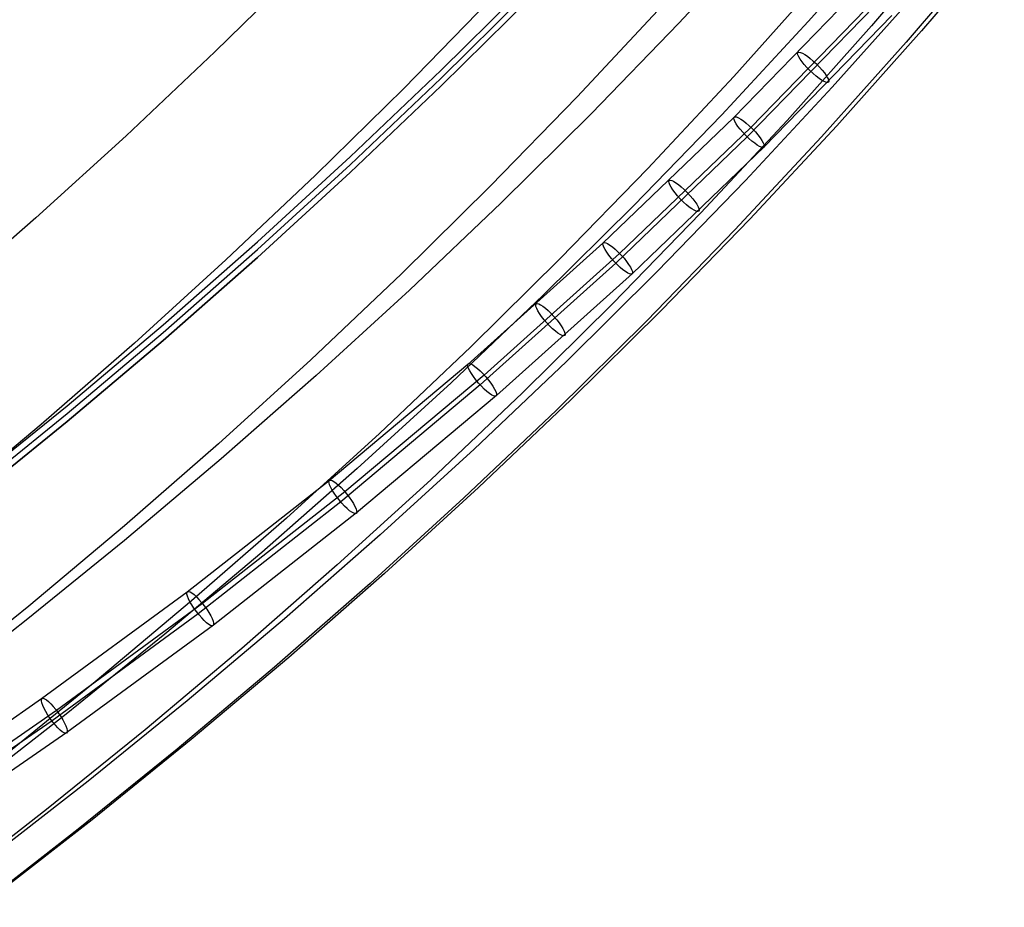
# Model space of a CAD drawing. Extents: x -260 to 296, y -277 to 294.
# Tile 17 of 241: x 224 to 247, y -222 to -201. Entities that reach past the tile are written whole.
import ezdxf

# ---------------------------------------------------------------- set-up
doc = ezdxf.new("R2010")
doc.units = 0
doc.layers.add('PREDEFINITO', color=7, linetype='CONTINUOUS')

msp = doc.modelspace()

# ---------------------------------------------------------------- linework, layer by layer
at = {"layer": 'PREDEFINITO'}
for p, q in [((241.455, -198.742, 413.274), (239.426, -200.925, 413.384)), ((244.464, -198.656, 418.08), (242.472, -200.891, 418.212)), ((245.903, -198.727, 439.278), (243.962, -200.993, 439.496)), ((247.093, -198.825, 428.447), (245.142, -201.106, 428.624)), ((246.73, -199.098, 433.868), (244.782, -201.374, 434.066)), ((230.542, -199.587, 460.042), (228.491, -201.605, 460.302)), ((233.824, -202.035, 418.176), (235.927, -199.951, 418.09)), ((242.694, -199.97, 444.818), (240.717, -202.18, 445.05)), ((233.824, -202.221, 413.68), (235.927, -200.136, 413.594)), ((243.704, -200.079, 440.624), (240.719, -203.149, 441.581)), ((245.035, -200.195, 423.264), (243.038, -202.434, 423.417)), ((234.97, -200.377, 455.293), (232.939, -202.462, 455.546)), ((235.927, -200.322, 409.098), (233.824, -202.406, 409.184)), ((233.824, -202.406, 408.954), (235.927, -200.322, 408.867)), ((244.114, -200.303, 441.155), (241.121, -203.381, 442.115)), ((239.036, -200.514, 450.188), (237.029, -202.663, 450.432)), ((244.034, -200.523, 440.183), (241.035, -203.606, 441.145)), ((239.426, -200.925, 413.384), (237.353, -203.066, 413.492)), ((242.472, -200.891, 418.212), (240.434, -203.083, 418.342)), ((244.443, -200.747, 440.714), (241.436, -203.839, 441.678)), ((243.962, -200.993, 439.496), (241.974, -203.217, 439.71)), ((245.142, -201.106, 428.624), (243.143, -203.345, 428.798)), ((244.782, -201.374, 434.066), (242.787, -203.608, 434.26)), ((228.491, -201.605, 460.302), (226.399, -203.582, 460.557)), ((231.679, -204.077, 418.26), (233.824, -202.035, 418.176)), ((231.679, -204.262, 413.764), (233.824, -202.221, 413.68)), ((240.717, -202.18, 445.05), (238.695, -204.347, 445.277)), ((232.939, -202.462, 455.546), (230.864, -204.504, 455.794)), ((233.824, -202.406, 409.184), (231.679, -204.448, 409.268)), ((231.679, -204.448, 409.039), (233.824, -202.406, 408.954)), ((243.038, -202.434, 423.417), (240.995, -204.631, 423.568)), ((237.029, -202.663, 450.432), (234.978, -204.77, 450.671)), ((237.353, -203.066, 413.492), (235.236, -205.163, 413.597)), ((240.719, -203.149, 441.581), (237.634, -206.112, 442.556)), ((240.434, -203.083, 418.342), (238.351, -205.232, 418.47)), ((241.974, -203.217, 439.71), (239.94, -205.398, 439.919)), ((241.121, -203.381, 442.115), (238.027, -206.353, 443.093)), ((243.143, -203.345, 428.798), (241.099, -205.541, 428.969)), ((226.399, -203.582, 460.557), (224.267, -205.516, 460.806)), ((241.035, -203.606, 441.145), (237.936, -206.583, 442.124)), ((242.787, -203.608, 434.26), (240.746, -205.799, 434.451)), ((241.436, -203.839, 441.678), (238.328, -206.824, 442.66)), ((229.493, -206.075, 418.343), (231.679, -204.077, 418.26)), ((229.493, -206.261, 413.847), (231.679, -204.262, 413.764)), ((238.695, -204.347, 445.277), (236.628, -206.471, 445.5)), ((230.864, -204.504, 455.794), (228.749, -206.505, 456.037)), ((231.679, -204.448, 409.268), (229.493, -206.446, 409.35)), ((229.493, -206.446, 409.121), (231.679, -204.448, 409.039)), ((240.995, -204.631, 423.568), (238.906, -206.784, 423.715)), ((234.978, -204.77, 450.671), (232.884, -206.834, 450.905)), ((235.236, -205.163, 413.597), (233.077, -207.217, 413.7)), ((238.351, -205.232, 418.47), (236.224, -207.338, 418.594)), ((224.267, -205.516, 460.806), (222.097, -207.409, 461.05)), ((239.94, -205.398, 439.919), (237.862, -207.537, 440.124)), ((241.099, -205.541, 428.969), (239.01, -207.694, 429.136)), ((240.746, -205.799, 434.451), (238.66, -207.947, 434.638)), ((227.268, -208.03, 418.423), (229.493, -206.075, 418.343)), ((227.268, -208.215, 413.927), (229.493, -206.261, 413.847)), ((237.634, -206.112, 442.556), (234.453, -208.966, 443.545)), ((228.749, -206.505, 456.037), (226.593, -208.463, 456.275)), ((229.493, -206.446, 409.35), (227.268, -208.401, 409.431)), ((227.268, -208.401, 409.203), (229.493, -206.446, 409.121)), ((236.628, -206.471, 445.5), (234.518, -208.553, 445.718)), ((238.027, -206.353, 443.093), (234.836, -209.216, 444.085)), ((237.936, -206.583, 442.124), (234.741, -209.45, 443.117)), ((232.884, -206.834, 450.905), (230.749, -208.856, 451.134)), ((238.328, -206.824, 442.66), (235.124, -209.7, 443.657)), ((238.906, -206.784, 423.715), (236.775, -208.894, 423.859)), ((233.077, -207.217, 413.7), (230.877, -209.228, 413.801)), ((236.224, -207.338, 418.594), (234.056, -209.401, 418.717)), ((237.862, -207.537, 440.124), (235.74, -209.632, 440.326)), ((239.01, -207.694, 429.136), (236.877, -209.804, 429.3)), ((225.005, -209.94, 418.502), (227.268, -208.03, 418.423)), ((238.66, -207.947, 434.638), (236.531, -210.051, 434.821)), ((225.005, -210.126, 414.006), (227.268, -208.215, 413.927)), ((226.593, -208.463, 456.275), (224.399, -210.379, 456.508)), ((227.268, -208.401, 409.431), (225.005, -210.311, 409.51)), ((225.005, -210.311, 409.282), (227.268, -208.401, 409.203)), ((234.518, -208.553, 445.718), (232.366, -210.592, 445.932)), ((230.749, -208.856, 451.134), (228.573, -210.834, 451.358)), ((234.453, -208.966, 443.545), (231.181, -211.711, 444.546)), ((236.775, -208.894, 423.859), (234.6, -210.961, 424.001)), ((230.877, -209.228, 413.801), (228.637, -211.194, 413.9)), ((234.836, -209.216, 444.085), (231.555, -211.969, 445.089)), ((234.741, -209.45, 443.117), (231.455, -212.207, 444.123)), ((234.056, -209.401, 418.717), (231.846, -211.419, 418.836)), ((235.124, -209.7, 443.657), (231.828, -212.464, 444.665)), ((235.74, -209.632, 440.326), (233.576, -211.684, 440.523)), ((222.704, -211.807, 418.579), (225.005, -209.94, 418.502)), ((236.877, -209.804, 429.3), (234.702, -211.87, 429.46)), ((222.704, -211.993, 414.083), (225.005, -210.126, 414.006)), ((236.531, -210.051, 434.821), (234.359, -212.112, 435)), ((224.399, -210.379, 456.508), (222.166, -212.251, 456.735)), ((225.005, -210.311, 409.51), (222.704, -212.178, 409.587)), ((222.704, -212.178, 409.359), (225.005, -210.311, 409.282)), ((232.366, -210.592, 445.932), (230.174, -212.587, 446.141)), ((228.573, -210.834, 451.358), (226.357, -212.77, 451.578)), ((234.6, -210.961, 424.001), (232.385, -212.983, 424.139)), ((228.637, -211.194, 413.9), (226.359, -213.117, 413.996)), ((231.846, -211.419, 418.836), (229.596, -213.394, 418.953)), ((231.181, -211.711, 444.546), (227.835, -214.335, 445.552)), ((233.576, -211.684, 440.523), (231.371, -213.692, 440.715)), ((231.555, -211.969, 445.089), (228.198, -214.601, 446.098)), ((234.702, -211.87, 429.46), (232.485, -213.892, 429.618)), ((231.455, -212.207, 444.123), (228.094, -214.842, 445.133)), ((234.359, -212.112, 435), (232.146, -214.13, 435.175)), ((231.828, -212.464, 444.665), (228.457, -215.108, 445.678)), ((226.357, -212.77, 451.578), (224.104, -214.662, 451.792)), ((230.174, -212.587, 446.141), (227.941, -214.539, 446.346)), ((232.385, -212.983, 424.139), (230.129, -214.962, 424.275)), ((226.359, -213.117, 413.996), (224.043, -214.995, 414.091)), ((229.596, -213.394, 418.953), (227.307, -215.324, 419.068)), ((231.371, -213.692, 440.715), (229.126, -215.657, 440.904)), ((232.485, -213.892, 429.618), (230.229, -215.87, 429.771)), ((232.146, -214.13, 435.175), (229.893, -216.103, 435.347)), ((227.835, -214.335, 445.552), (224.406, -216.849, 446.565)), ((228.198, -214.601, 446.098), (224.759, -217.121, 447.113)), ((227.941, -214.539, 446.346), (225.671, -216.448, 446.546)), ((224.104, -214.662, 451.792), (221.813, -216.51, 452.002)), ((228.094, -214.842, 445.133), (224.651, -217.366, 446.15)), ((224.043, -214.995, 414.091), (221.691, -216.828, 414.183)), ((230.129, -214.962, 424.275), (227.835, -216.896, 424.407)), ((227.307, -215.324, 419.068), (224.981, -217.21, 419.179)), ((228.457, -215.108, 445.678), (225.004, -217.639, 446.698)), ((229.126, -215.657, 440.904), (226.843, -217.578, 441.089)), ((230.229, -215.87, 429.771), (227.933, -217.804, 429.921)), ((229.893, -216.103, 435.347), (227.601, -218.032, 435.514)), ((225.671, -216.448, 446.546), (223.363, -218.312, 446.742)), ((224.406, -216.849, 446.565), (221.612, -218.775, 447.376)), ((227.835, -216.896, 424.407), (225.503, -218.785, 424.536)), ((224.759, -217.121, 447.113), (221.957, -219.054, 447.927)), ((224.651, -217.366, 446.15), (221.845, -219.301, 446.964)), ((224.981, -217.21, 419.179), (222.618, -219.051, 419.288)), ((225.004, -217.639, 446.698), (222.191, -219.579, 447.515)), ((226.843, -217.578, 441.089), (224.522, -219.454, 441.269)), ((227.933, -217.804, 429.921), (225.6, -219.693, 430.068)), ((227.601, -218.032, 435.514), (225.271, -219.917, 435.678)), ((225.503, -218.785, 424.536), (223.134, -220.63, 424.663)), ((224.522, -219.454, 441.269), (222.164, -221.286, 441.445)), ((225.6, -219.693, 430.068), (223.23, -221.537, 430.212)), ((225.271, -219.917, 435.678), (222.905, -221.757, 435.838))]:
    msp.add_line(p, q, dxfattribs=at)
at = {"layer": 'PREDEFINITO', "extrusion": (-0.680348, -0.699626, 0.218289)}
msp.add_circle((314.719, 435.82, 72.554), 0.5, dxfattribs=at)
at = {"layer": 'PREDEFINITO', "extrusion": (-0.69191, -0.687544, 0.220328)}
msp.add_circle((314.274, 436.852, 70.41), 0.5, dxfattribs=at)
at = {"layer": 'PREDEFINITO', "extrusion": (-0.70322, -0.675356, 0.222208)}
msp.add_circle((313.777, 437.903, 68.235), 0.5, dxfattribs=at)
at = {"layer": 'PREDEFINITO', "extrusion": (-0.714279, -0.66307, 0.223927)}
msp.add_circle((313.228, 438.97, 66.029), 0.5, dxfattribs=at)
at = {"layer": 'PREDEFINITO', "extrusion": (-0.725088, -0.650694, 0.225487)}
msp.add_circle((312.629, 440.051, 63.794), 0.5, dxfattribs=at)
at = {"layer": 'PREDEFINITO', "extrusion": (-0.735643, -0.638238, 0.226897)}
msp.add_circle((311.982, 441.145, 61.535), 0.5, dxfattribs=at)
at = {"layer": 'PREDEFINITO', "extrusion": (-0.756002, -0.613105, 0.229267)}
msp.add_circle((310.547, 443.359, 56.947), 0.5, dxfattribs=at)
at = {"layer": 'PREDEFINITO', "extrusion": (-0.775303, -0.587815, 0.23104)}
msp.add_circle((308.94, 445.59, 52.289), 0.5, dxfattribs=at)
at = {"layer": 'PREDEFINITO', "extrusion": (-0.793633, -0.56233, 0.232233)}
msp.add_circle((307.168, 447.832, 47.552), 0.5, dxfattribs=at)

doc.saveas('drawing.dxf')
